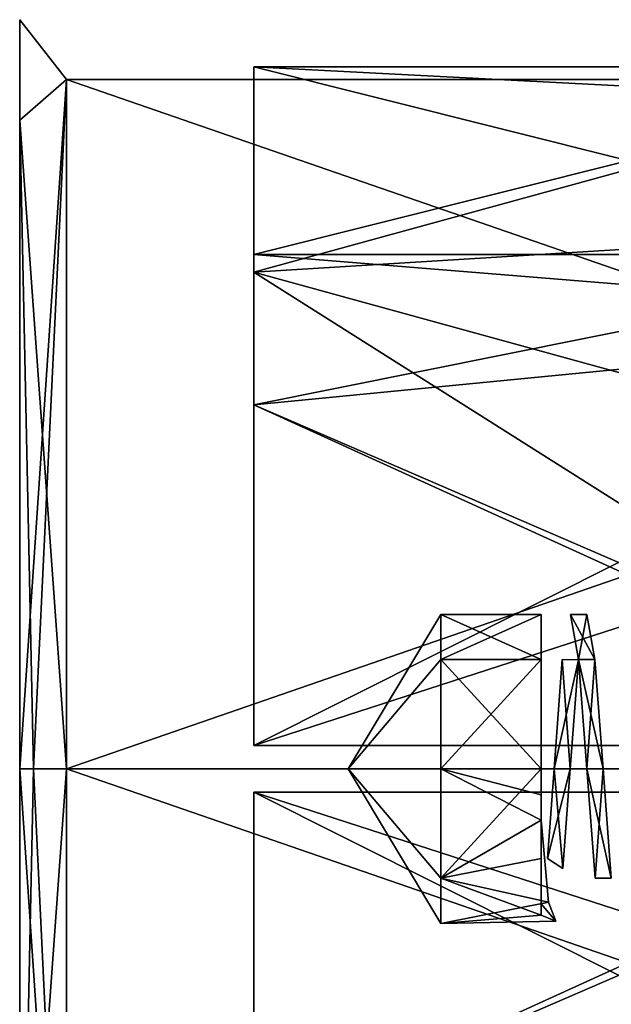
# Model space of a CAD drawing. Header units: millimetres. Extents: x -112 to 112, y -106 to 1587.
# Tile 41 of 158: x -41.7 to -35.38, y 80.69 to 91.2. Entities that reach past the tile are written whole.
import ezdxf

# ---------------------------------------------------------------- set-up
doc = ezdxf.new("R2010")
doc.units = ezdxf.units.MM
doc.header["$LTSCALE"] = 65.185185
for name, color, linetype in [('1848', 7, 'CONTINUOUS'), ('1849', 7, 'CONTINUOUS'), ('1850', 7, 'CONTINUOUS'), ('1851', 7, 'CONTINUOUS'), ('1852', 7, 'CONTINUOUS'), ('1853', 7, 'CONTINUOUS'), ('1854', 7, 'CONTINUOUS'), ('1855', 7, 'CONTINUOUS'), ('1856', 7, 'CONTINUOUS'), ('1857', 7, 'CONTINUOUS'), ('1858', 7, 'CONTINUOUS'), ('1859', 7, 'CONTINUOUS'), ('480', 7, 'CONTINUOUS'), ('482', 7, 'CONTINUOUS'), ('483', 7, 'CONTINUOUS'), ('484', 7, 'CONTINUOUS'), ('486', 7, 'CONTINUOUS'), ('489', 7, 'CONTINUOUS'), ('490', 7, 'CONTINUOUS'), ('493', 7, 'CONTINUOUS'), ('494', 7, 'CONTINUOUS'), ('495', 7, 'CONTINUOUS'), ('497', 7, 'CONTINUOUS'), ('498', 7, 'CONTINUOUS'), ('500', 7, 'CONTINUOUS'), ('501', 7, 'CONTINUOUS'), ('506', 7, 'CONTINUOUS'), ('507', 7, 'CONTINUOUS'), ('640', 7, 'CONTINUOUS'), ('641', 7, 'CONTINUOUS'), ('642', 7, 'CONTINUOUS')]:
    doc.layers.add(name, color=color, linetype=linetype)

msp = doc.modelspace()

# ---------------------------------------------------------------- linework, layer by layer
at = {"layer": '1848', "linetype": 'CONTINUOUS'}
for points in [[(-36.13, 84.367, -1.167), (-36.13, 81.64, -0.538), (-36.13, 84.85), (-36.13, 84.367, -1.167)], [(-36.13, 84.85), (-36.13, 81.64, -0.538), (-36.13, 81.76, 0.697), (-36.13, 84.85)], [(-36.13, 84.367, 1.167), (-36.13, 84.85), (-36.13, 81.76, 0.697), (-36.13, 84.367, 1.167)], [(-36.13, 82.242, -1.343), (-36.13, 81.64, -0.538), (-36.13, 84.367, -1.167), (-36.13, 82.242, -1.343)], [(-36.13, 83.2, -1.65), (-36.13, 82.242, -1.343), (-36.13, 84.367, -1.167), (-36.13, 83.2, -1.65)], [(-36.13, 83.2, 1.65), (-36.13, 84.367, 1.167), (-36.13, 82.923, 1.627), (-36.13, 83.2, 1.65)], [(-36.13, 82.923, 1.627), (-36.13, 84.367, 1.167), (-36.13, 82.653, 1.557), (-36.13, 82.923, 1.627)], [(-36.13, 82.653, 1.557), (-36.13, 84.367, 1.167), (-36.13, 81.76, 0.697), (-36.13, 82.653, 1.557)]]:
    msp.add_3dface(points, dxfattribs=at)
at = {"layer": '1849', "linetype": 'CONTINUOUS'}
for points in [[(-36.13, 82.653, 1.557), (-36.13, 81.76, 0.697), (-36.052, 81.778, 0.837), (-36.13, 82.653, 1.557)], [(-36.052, 81.778, 0.837), (-36.13, 81.76, 0.697), (-35.974, 81.573, -0.277), (-36.052, 81.778, 0.837)], [(-36.13, 81.76, 0.697), (-36.13, 81.64, -0.538), (-35.974, 81.573, -0.277), (-36.13, 81.76, 0.697)]]:
    msp.add_3dface(points, dxfattribs=at)
at = {"layer": '1850', "linetype": 'CONTINUOUS'}
for points in [[(-37.2, 83.2, -1.65), (-38.191, 83.2), (-37.2, 82.033, -1.167), (-37.2, 83.2, -1.65)], [(-37.2, 82.033, -1.167), (-38.191, 83.2), (-37.2, 81.55), (-37.2, 82.033, -1.167)], [(-37.2, 81.55), (-38.191, 83.2), (-37.2, 82.033, 1.167), (-37.2, 81.55)], [(-37.2, 82.033, 1.167), (-38.191, 83.2), (-37.2, 83.2, 1.65), (-37.2, 82.033, 1.167)]]:
    msp.add_3dface(points, dxfattribs=at)
at = {"layer": '1851', "linetype": 'CONTINUOUS'}
for points in [[(-36.13, 82.242, -1.343), (-36.13, 83.2, -1.65), (-37.2, 82.033, -1.167), (-36.13, 82.242, -1.343)], [(-36.13, 83.2, -1.65), (-37.2, 83.2, -1.65), (-37.2, 82.033, -1.167), (-36.13, 83.2, -1.65)], [(-36.13, 83.2, 1.65), (-36.13, 82.923, 1.627), (-37.2, 83.2, 1.65), (-36.13, 83.2, 1.65)], [(-36.13, 82.923, 1.627), (-36.13, 82.653, 1.557), (-37.2, 83.2, 1.65), (-36.13, 82.923, 1.627)], [(-36.13, 82.653, 1.557), (-37.2, 82.033, 1.167), (-37.2, 83.2, 1.65), (-36.13, 82.653, 1.557)], [(-36.13, 82.653, 1.557), (-36.052, 81.778, 0.837), (-37.2, 82.033, 1.167), (-36.13, 82.653, 1.557)], [(-36.13, 81.64, -0.538), (-36.13, 82.242, -1.343), (-37.2, 82.033, -1.167), (-36.13, 81.64, -0.538)], [(-36.13, 81.64, -0.538), (-37.2, 82.033, -1.167), (-37.2, 81.55), (-36.13, 81.64, -0.538)], [(-36.052, 81.778, 0.837), (-37.2, 81.55), (-37.2, 82.033, 1.167), (-36.052, 81.778, 0.837)], [(-36.052, 81.778, 0.837), (-35.974, 81.573, -0.277), (-37.2, 81.55), (-36.052, 81.778, 0.837)], [(-35.974, 81.573, -0.277), (-36.13, 81.64, -0.538), (-37.2, 81.55), (-35.974, 81.573, -0.277)]]:
    msp.add_3dface(points, dxfattribs=at)
at = {"layer": '1852', "linetype": 'CONTINUOUS'}
for points in [[(-37.2, 84.367, 1.167), (-38.191, 83.2), (-37.2, 84.85), (-37.2, 84.367, 1.167)], [(-37.2, 84.85), (-38.191, 83.2), (-37.2, 84.367, -1.167), (-37.2, 84.85)], [(-38.191, 83.2), (-37.2, 83.2, -1.65), (-37.2, 84.367, -1.167), (-38.191, 83.2)], [(-37.2, 83.2, 1.65), (-38.191, 83.2), (-37.2, 84.367, 1.167), (-37.2, 83.2, 1.65)]]:
    msp.add_3dface(points, dxfattribs=at)
at = {"layer": '1853', "linetype": 'CONTINUOUS'}
for points in [[(-36.13, 84.367, -1.167), (-36.13, 84.85), (-37.2, 84.367, -1.167), (-36.13, 84.367, -1.167)], [(-36.13, 84.85), (-36.13, 84.367, 1.167), (-37.2, 84.85), (-36.13, 84.85)], [(-36.13, 84.85), (-37.2, 84.85), (-37.2, 84.367, -1.167), (-36.13, 84.85)], [(-36.13, 84.367, 1.167), (-37.2, 84.367, 1.167), (-37.2, 84.85), (-36.13, 84.367, 1.167)], [(-36.13, 83.2, -1.65), (-36.13, 84.367, -1.167), (-37.2, 83.2, -1.65), (-36.13, 83.2, -1.65)], [(-37.2, 83.2, -1.65), (-36.13, 84.367, -1.167), (-37.2, 84.367, -1.167), (-37.2, 83.2, -1.65)], [(-36.13, 84.367, 1.167), (-36.13, 83.2, 1.65), (-37.2, 84.367, 1.167), (-36.13, 84.367, 1.167)], [(-36.13, 83.2, 1.65), (-37.2, 83.2, 1.65), (-37.2, 84.367, 1.167), (-36.13, 83.2, 1.65)]]:
    msp.add_3dface(points, dxfattribs=at)
at = {"layer": '1854', "linetype": 'CONTINUOUS'}
for points in [[(-35.818, 83.2, -1.65), (-35.992, 83.2, -1.65), (-35.904, 84.367, -1.166), (-35.818, 83.2, -1.65)], [(-35.73, 84.366, -1.167), (-35.818, 83.2, -1.65), (-35.904, 84.367, -1.166), (-35.73, 84.366, -1.167)], [(-36.061, 82.244, -1.345), (-35.992, 83.2, -1.65), (-35.896, 82.136, -1.261), (-36.061, 82.244, -1.345)], [(-35.896, 82.136, -1.261), (-35.992, 83.2, -1.65), (-35.818, 83.2, -1.65), (-35.896, 82.136, -1.261)]]:
    msp.add_3dface(points, dxfattribs=at)
at = {"layer": '1855', "linetype": 'CONTINUOUS'}
for points in [[(-35.992, 83.2, -1.65), (-36.061, 82.244, -1.345), (-35.818, 83.2, -1.65), (-35.992, 83.2, -1.65)], [(-36.061, 82.244, -1.345), (-35.896, 82.136, -1.261), (-35.818, 83.2, -1.65), (-36.061, 82.244, -1.345)]]:
    msp.add_3dface(points, dxfattribs=at)
at = {"layer": '1856', "linetype": 'CONTINUOUS'}
for points in [[(-35.992, 83.2, -1.65), (-35.73, 84.366, -1.167), (-35.904, 84.367, -1.166), (-35.992, 83.2, -1.65)], [(-35.992, 83.2, -1.65), (-35.818, 83.2, -1.65), (-35.73, 84.366, -1.167), (-35.992, 83.2, -1.65)]]:
    msp.add_3dface(points, dxfattribs=at)
at = {"layer": '1857', "linetype": 'CONTINUOUS'}
for points in [[(-35.729, 84.367, 1.167), (-35.643, 84.85, 0), (-35.817, 84.85, 0), (-35.729, 84.367, 1.167)], [(-35.555, 84.367, 1.167), (-35.643, 84.85, 0), (-35.729, 84.367, 1.167), (-35.555, 84.367, 1.167)], [(-35.642, 83.2, 1.65), (-35.555, 84.367, 1.167), (-35.729, 84.367, 1.167), (-35.642, 83.2, 1.65)], [(-35.468, 83.2, 1.65), (-35.555, 84.367, 1.167), (-35.642, 83.2, 1.65), (-35.468, 83.2, 1.65)], [(-35.554, 82.033, 1.167), (-35.468, 83.2, 1.65), (-35.642, 83.2, 1.65), (-35.554, 82.033, 1.167)], [(-35.38, 82.033, 1.167), (-35.468, 83.2, 1.65), (-35.554, 82.033, 1.167), (-35.38, 82.033, 1.167)]]:
    msp.add_3dface(points, dxfattribs=at)
at = {"layer": '1858', "linetype": 'CONTINUOUS'}
for points in [[(-35.468, 83.2, 1.65), (-35.38, 82.033, 1.167), (-35.642, 83.2, 1.65), (-35.468, 83.2, 1.65)], [(-35.38, 82.033, 1.167), (-35.554, 82.033, 1.167), (-35.642, 83.2, 1.65), (-35.38, 82.033, 1.167)]]:
    msp.add_3dface(points, dxfattribs=at)
at = {"layer": '1859', "linetype": 'CONTINUOUS'}
for points in [[(-35.643, 84.85, 0), (-35.555, 84.367, 1.167), (-35.817, 84.85, 0), (-35.643, 84.85, 0)], [(-35.555, 84.367, 1.167), (-35.729, 84.367, 1.167), (-35.817, 84.85, 0), (-35.555, 84.367, 1.167)], [(-35.555, 84.367, 1.167), (-35.468, 83.2, 1.65), (-35.729, 84.367, 1.167), (-35.555, 84.367, 1.167)], [(-35.468, 83.2, 1.65), (-35.642, 83.2, 1.65), (-35.729, 84.367, 1.167), (-35.468, 83.2, 1.65)]]:
    msp.add_3dface(points, dxfattribs=at)
at = {"layer": '480', "linetype": 'CONTINUOUS'}
for points in [[(-19.9, 83.2, -8.5), (-41.2, 83.2, -8.5), (-41.2, 90.561, -4.25), (-19.9, 83.2, -8.5)], [(-19.9, 90.561, -4.25), (-19.9, 83.2, -8.5), (-41.2, 90.561, -4.25), (-19.9, 90.561, -4.25)], [(-19.9, 90.561, 4.25), (-19.9, 90.561, -4.25), (-41.2, 90.561, 4.25), (-19.9, 90.561, 4.25)], [(-41.2, 90.561, 4.25), (-19.9, 90.561, -4.25), (-41.2, 90.561, -4.25), (-41.2, 90.561, 4.25)], [(-19.9, 83.2, 8.5), (-19.9, 90.561, 4.25), (-41.2, 83.2, 8.5), (-19.9, 83.2, 8.5)], [(-41.2, 83.2, 8.5), (-19.9, 90.561, 4.25), (-41.2, 90.561, 4.25), (-41.2, 83.2, 8.5)]]:
    msp.add_3dface(points, dxfattribs=at)
at = {"layer": '482', "linetype": 'CONTINUOUS'}
for points in [[(-41.7, 91.2, 0), (-41.7, 90.127, -4.001), (-41.7, 90.127, 4.001), (-41.7, 91.2, 0)], [(-41.7, 83.2, -8), (-41.7, 83.2, 8), (-41.7, 90.127, 4.001), (-41.7, 83.2, -8)], [(-41.7, 90.127, -4.001), (-41.7, 83.2, -8), (-41.7, 90.127, 4.001), (-41.7, 90.127, -4.001)], [(-41.7, 76.273, 4.001), (-41.7, 83.2, 8), (-41.7, 76.273, -4.001), (-41.7, 76.273, 4.001)], [(-41.7, 76.273, -4.001), (-41.7, 83.2, 8), (-41.7, 83.2, -8), (-41.7, 76.273, -4.001)]]:
    msp.add_3dface(points, dxfattribs=at)
at = {"layer": '483', "linetype": 'CONTINUOUS'}
for points in [[(-41.2, 83.2, -8.5), (-19.9, 83.2, -8.5), (-19.9, 75.839, -4.25), (-41.2, 83.2, -8.5)], [(-41.2, 83.2, -8.5), (-19.9, 75.839, -4.25), (-41.2, 75.839, -4.25), (-41.2, 83.2, -8.5)], [(-19.9, 83.2, 8.5), (-41.2, 83.2, 8.5), (-41.2, 75.839, 4.25), (-19.9, 83.2, 8.5)], [(-19.9, 75.839, 4.25), (-19.9, 83.2, 8.5), (-41.2, 75.839, 4.25), (-19.9, 75.839, 4.25)]]:
    msp.add_3dface(points, dxfattribs=at)
at = {"layer": '484', "linetype": 'CONTINUOUS'}
for points in [[(-31.2, 82.95, -7.496), (-39.2, 77.897, -5.303), (-19.9, 83.2, -7.5), (-31.2, 82.95, -7.496)], [(-19.9, 83.2, -7.5), (-39.2, 77.897, -5.303), (-19.9, 76.705, -3.75), (-19.9, 83.2, -7.5)], [(-39.2, 82.95, 7.496), (-31.2, 82.95, 7.496), (-19.9, 76.705, 3.75), (-39.2, 82.95, 7.496)], [(-39.2, 77.897, 5.303), (-39.2, 82.95, 7.496), (-19.9, 76.705, 3.75), (-39.2, 77.897, 5.303)], [(-39.2, 82.95, -7.496), (-39.2, 77.897, -5.303), (-31.2, 82.95, -7.496), (-39.2, 82.95, -7.496)]]:
    msp.add_3dface(points, dxfattribs=at)
at = {"layer": '486', "linetype": 'CONTINUOUS'}
for points in [[(-31.2, 90.696, 0.25), (-19.9, 89.695, 3.75), (-39.2, 90.696, 0.25), (-31.2, 90.696, 0.25)], [(-39.2, 90.696, 0.25), (-19.9, 89.695, 3.75), (-39.2, 88.503, 5.303), (-39.2, 90.696, 0.25)], [(-39.2, 88.503, -5.303), (-19.9, 89.695, -3.75), (-31.2, 90.696, -0.25), (-39.2, 88.503, -5.303)], [(-39.2, 90.696, -0.25), (-39.2, 88.503, -5.303), (-31.2, 90.696, -0.25), (-39.2, 90.696, -0.25)], [(-19.9, 89.695, 3.75), (-19.9, 83.2, 7.5), (-39.2, 88.503, 5.303), (-19.9, 89.695, 3.75)], [(-31.2, 83.45, -7.496), (-19.9, 89.695, -3.75), (-39.2, 83.45, -7.496), (-31.2, 83.45, -7.496)], [(-39.2, 83.45, -7.496), (-19.9, 89.695, -3.75), (-39.2, 88.503, -5.303), (-39.2, 83.45, -7.496)], [(-39.2, 88.503, 5.303), (-19.9, 83.2, 7.5), (-31.2, 83.45, 7.496), (-39.2, 88.503, 5.303)], [(-39.2, 83.45, 7.496), (-39.2, 88.503, 5.303), (-31.2, 83.45, 7.496), (-39.2, 83.45, 7.496)]]:
    msp.add_3dface(points, dxfattribs=at)
at = {"layer": '489', "linetype": 'CONTINUOUS'}
for points in [[(-41.2, 90.561, 4.25), (-41.2, 90.561, -4.25), (-41.7, 91.2, 0), (-41.2, 90.561, 4.25)], [(-41.2, 90.561, 4.25), (-41.7, 91.2, 0), (-41.7, 90.127, 4.001), (-41.2, 90.561, 4.25)], [(-41.2, 90.561, -4.25), (-41.7, 90.127, -4.001), (-41.7, 91.2, 0), (-41.2, 90.561, -4.25)], [(-41.2, 90.561, -4.25), (-41.2, 83.2, -8.5), (-41.7, 90.127, -4.001), (-41.2, 90.561, -4.25)], [(-41.7, 83.2, 8), (-41.2, 90.561, 4.25), (-41.7, 90.127, 4.001), (-41.7, 83.2, 8)], [(-41.2, 90.561, 4.25), (-41.7, 83.2, 8), (-41.554, 83.2, 8.354), (-41.2, 90.561, 4.25)], [(-41.2, 83.2, 8.5), (-41.2, 90.561, 4.25), (-41.554, 83.2, 8.354), (-41.2, 83.2, 8.5)], [(-41.7, 90.127, -4.001), (-41.2, 83.2, -8.5), (-41.554, 83.2, -8.354), (-41.7, 90.127, -4.001)], [(-41.7, 83.2, -8), (-41.7, 90.127, -4.001), (-41.554, 83.2, -8.354), (-41.7, 83.2, -8)]]:
    msp.add_3dface(points, dxfattribs=at)
at = {"layer": '490', "linetype": 'CONTINUOUS'}
for points in [[(-41.2, 83.2, 8.5), (-41.7, 76.273, 4.001), (-41.2, 75.839, 4.25), (-41.2, 83.2, 8.5)], [(-41.7, 76.273, 4.001), (-41.2, 83.2, 8.5), (-41.554, 83.2, 8.354), (-41.7, 76.273, 4.001)], [(-41.7, 83.2, 8), (-41.7, 76.273, 4.001), (-41.554, 83.2, 8.354), (-41.7, 83.2, 8)], [(-41.7, 76.273, -4.001), (-41.7, 83.2, -8), (-41.2, 75.839, -4.25), (-41.7, 76.273, -4.001)], [(-41.2, 75.839, -4.25), (-41.7, 83.2, -8), (-41.554, 83.2, -8.354), (-41.2, 75.839, -4.25)], [(-41.2, 83.2, -8.5), (-41.2, 75.839, -4.25), (-41.554, 83.2, -8.354), (-41.2, 83.2, -8.5)]]:
    msp.add_3dface(points, dxfattribs=at)
at = {"layer": '493', "linetype": 'CONTINUOUS'}
for points in [[(-39.2, 82.95, 7.496), (-39.2, 77.897, 5.303), (-39.2, 82.95, 5.494), (-39.2, 82.95, 7.496)], [(-39.2, 82.95, 5.494), (-39.2, 77.897, 5.303), (-39.2, 79.311, 3.889), (-39.2, 82.95, 5.494)]]:
    msp.add_3dface(points, dxfattribs=at)
at = {"layer": '494', "linetype": 'CONTINUOUS'}
for points in [[(-30.2, 78.437, 2.75), (-30.2, 83.2, 5.5), (-39.2, 79.311, 3.889), (-30.2, 78.437, 2.75)], [(-39.2, 79.311, 3.889), (-30.2, 83.2, 5.5), (-31.2, 82.95, 5.494), (-39.2, 79.311, 3.889)], [(-31.2, 82.95, -5.494), (-30.2, 78.437, -2.75), (-39.2, 82.95, -5.494), (-31.2, 82.95, -5.494)], [(-39.2, 82.95, -5.494), (-30.2, 78.437, -2.75), (-39.2, 79.311, -3.889), (-39.2, 82.95, -5.494)], [(-39.2, 82.95, 5.494), (-39.2, 79.311, 3.889), (-31.2, 82.95, 5.494), (-39.2, 82.95, 5.494)]]:
    msp.add_3dface(points, dxfattribs=at)
at = {"layer": '495', "linetype": 'CONTINUOUS'}
for points in [[(-39.2, 87.089, 3.889), (-30.2, 87.963, 2.75), (-31.2, 88.694, 0.25), (-39.2, 87.089, 3.889)], [(-31.2, 88.694, -0.25), (-30.2, 87.963, -2.75), (-39.2, 88.694, -0.25), (-31.2, 88.694, -0.25)], [(-39.2, 88.694, -0.25), (-30.2, 87.963, -2.75), (-39.2, 87.089, -3.889), (-39.2, 88.694, -0.25)], [(-39.2, 88.694, 0.25), (-39.2, 87.089, 3.889), (-31.2, 88.694, 0.25), (-39.2, 88.694, 0.25)], [(-31.2, 83.45, 5.494), (-30.2, 87.963, 2.75), (-39.2, 83.45, 5.494), (-31.2, 83.45, 5.494)], [(-39.2, 83.45, 5.494), (-30.2, 87.963, 2.75), (-39.2, 87.089, 3.889), (-39.2, 83.45, 5.494)], [(-30.2, 87.963, -2.75), (-30.2, 83.2, -5.5), (-39.2, 87.089, -3.889), (-30.2, 87.963, -2.75)], [(-39.2, 87.089, -3.889), (-30.2, 83.2, -5.5), (-31.2, 83.45, -5.494), (-39.2, 87.089, -3.889)], [(-39.2, 83.45, -5.494), (-39.2, 87.089, -3.889), (-31.2, 83.45, -5.494), (-39.2, 83.45, -5.494)]]:
    msp.add_3dface(points, dxfattribs=at)
at = {"layer": '497', "linetype": 'CONTINUOUS'}
for points in [[(-31.2, 90.696, 0.25), (-39.2, 90.696, 0.25), (-31.2, 88.694, 0.25), (-31.2, 90.696, 0.25)], [(-39.2, 90.696, 0.25), (-39.2, 88.694, 0.25), (-31.2, 88.694, 0.25), (-39.2, 90.696, 0.25)]]:
    msp.add_3dface(points, dxfattribs=at)
at = {"layer": '498', "linetype": 'CONTINUOUS'}
for points in [[(-39.2, 90.696, -0.25), (-31.2, 90.696, -0.25), (-39.2, 88.694, -0.25), (-39.2, 90.696, -0.25)], [(-31.2, 90.696, -0.25), (-31.2, 88.694, -0.25), (-39.2, 88.694, -0.25), (-31.2, 90.696, -0.25)]]:
    msp.add_3dface(points, dxfattribs=at)
at = {"layer": '500', "linetype": 'CONTINUOUS'}
for points in [[(-31.2, 83.45, -7.496), (-39.2, 83.45, -7.496), (-31.2, 83.45, -5.494), (-31.2, 83.45, -7.496)], [(-39.2, 83.45, -7.496), (-39.2, 83.45, -5.494), (-31.2, 83.45, -5.494), (-39.2, 83.45, -7.496)]]:
    msp.add_3dface(points, dxfattribs=at)
at = {"layer": '501', "linetype": 'CONTINUOUS'}
for points in [[(-39.2, 82.95, -7.496), (-31.2, 82.95, -7.496), (-39.2, 82.95, -5.494), (-39.2, 82.95, -7.496)], [(-31.2, 82.95, -7.496), (-31.2, 82.95, -5.494), (-39.2, 82.95, -5.494), (-31.2, 82.95, -7.496)]]:
    msp.add_3dface(points, dxfattribs=at)
at = {"layer": '506', "linetype": 'CONTINUOUS'}
for points in [[(-31.2, 82.95, 7.496), (-39.2, 82.95, 7.496), (-31.2, 82.95, 5.494), (-31.2, 82.95, 7.496)], [(-39.2, 82.95, 7.496), (-39.2, 82.95, 5.494), (-31.2, 82.95, 5.494), (-39.2, 82.95, 7.496)]]:
    msp.add_3dface(points, dxfattribs=at)
at = {"layer": '507', "linetype": 'CONTINUOUS'}
for points in [[(-39.2, 83.45, 7.496), (-31.2, 83.45, 7.496), (-39.2, 83.45, 5.494), (-39.2, 83.45, 7.496)], [(-31.2, 83.45, 7.496), (-31.2, 83.45, 5.494), (-39.2, 83.45, 5.494), (-31.2, 83.45, 7.496)]]:
    msp.add_3dface(points, dxfattribs=at)
at = {"layer": '640', "linetype": 'CONTINUOUS'}
for points in [[(-39.2, 90.696, 0.25), (-39.2, 88.503, 5.303), (-39.2, 88.694, 0.25), (-39.2, 90.696, 0.25)], [(-39.2, 88.503, 5.303), (-39.2, 87.089, 3.889), (-39.2, 88.694, 0.25), (-39.2, 88.503, 5.303)], [(-39.2, 88.503, 5.303), (-39.2, 83.45, 7.496), (-39.2, 83.45, 5.494), (-39.2, 88.503, 5.303)], [(-39.2, 88.503, 5.303), (-39.2, 83.45, 5.494), (-39.2, 87.089, 3.889), (-39.2, 88.503, 5.303)]]:
    msp.add_3dface(points, dxfattribs=at)
at = {"layer": '641', "linetype": 'CONTINUOUS'}
for points in [[(-39.2, 77.897, -5.303), (-39.2, 82.95, -7.496), (-39.2, 82.95, -5.494), (-39.2, 77.897, -5.303)], [(-39.2, 77.897, -5.303), (-39.2, 82.95, -5.494), (-39.2, 79.311, -3.889), (-39.2, 77.897, -5.303)]]:
    msp.add_3dface(points, dxfattribs=at)
at = {"layer": '642', "linetype": 'CONTINUOUS'}
for points in [[(-39.2, 88.503, -5.303), (-39.2, 90.696, -0.25), (-39.2, 88.694, -0.25), (-39.2, 88.503, -5.303)], [(-39.2, 88.503, -5.303), (-39.2, 88.694, -0.25), (-39.2, 87.089, -3.889), (-39.2, 88.503, -5.303)], [(-39.2, 83.45, -7.496), (-39.2, 88.503, -5.303), (-39.2, 83.45, -5.494), (-39.2, 83.45, -7.496)], [(-39.2, 88.503, -5.303), (-39.2, 87.089, -3.889), (-39.2, 83.45, -5.494), (-39.2, 88.503, -5.303)]]:
    msp.add_3dface(points, dxfattribs=at)

doc.saveas('drawing.dxf')
